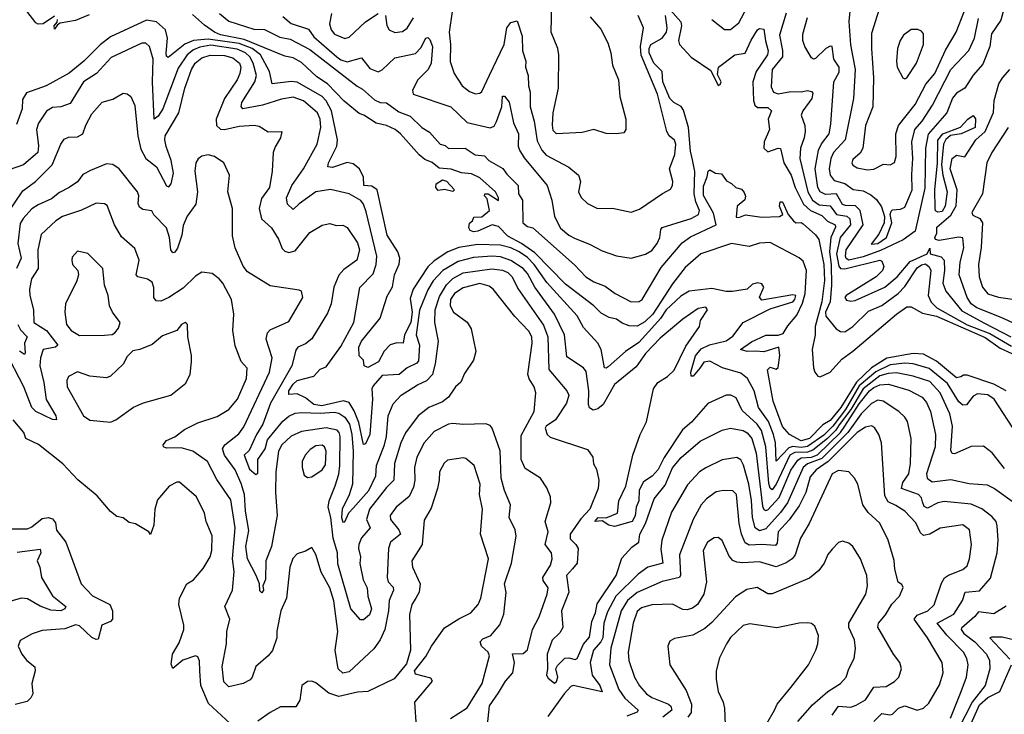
# Model space of a CAD drawing. Extents: x 1245432 to 1420865, y 606325 to 671314.
# Tile 225 of 256: x 1369147 to 1373895, y 620926 to 624275. Entities that reach past the tile are written whole.
import ezdxf

# ---------------------------------------------------------------- set-up
doc = ezdxf.new("R2010")
doc.units = 0

msp = doc.modelspace()

# ---------------------------------------------------------------- linework, layer by layer
at = {"layer": '0CON20XD'}
for points in [[(1371246.5, 624415), (1371217, 624215), (1371224.3, 624155), (1371222.3, 624072.3), (1371242.2, 624015), (1371281.1, 623955), (1371315, 623928.9), (1371345, 623916.7), (1371365, 623920), (1371375, 623929.2), (1371412.1, 624007.9), (1371483.4, 624155), (1371495, 624235.5), (1371515, 624260.4), (1371545, 624268.8), (1371570.5, 624195), (1371571.9, 624125), (1371586.7, 624075), (1371585.3, 624045), (1371598.7, 624005), (1371600.7, 623955), (1371608.4, 623925), (1371608.9, 623855), (1371627.6, 623785), (1371641.3, 623691.3), (1371665, 623645.5), (1371685, 623622), (1371794.2, 623564.2), (1371841.9, 623525), (1371850.6, 623495), (1371841.1, 623445), (1371855, 623418), (1371885, 623389.2), (1371932.5, 623365), (1372005, 623366.5), (1372095, 623346.9), (1372135, 623360.6), (1372246.4, 623436.4), (1372285, 623458), (1372294.6, 623475.4), (1372296, 623495), (1372280, 623555), (1372306.7, 623625), (1372310.6, 623675), (1372303.7, 623693.7), (1372279.4, 623715), (1372267.5, 623735), (1372222.5, 623915), (1372144, 624104), (1372139.6, 624145), (1372154.2, 624235), (1372129.5, 624295)], [(1371898.2, 624288.2), (1371949.4, 624229.4), (1371982.8, 624162.8), (1371998, 624115), (1372006, 624056), (1372033.8, 623985), (1372041.5, 623905), (1372070, 623795), (1372070, 623745), (1372060.7, 623729.3), (1372025, 623723.8), (1371975, 623726), (1371915, 623746), (1371859.5, 623730.5), (1371735, 623723.8), (1371719.9, 623739.9), (1371715.3, 623765.3), (1371719.5, 623825), (1371744.6, 623945), (1371746.9, 624105), (1371742.2, 624135), (1371710, 624215), (1371712.5, 624355)], [(1369315, 624291.8), (1369260, 624255), (1369235, 624252.5), (1369225, 624259.6), (1369181.4, 624315)], [(1370110.2, 624305), (1370155, 624267.5), (1370275, 624229.1), (1370327.6, 624227.6), (1370400.3, 624190.3), (1370451.2, 624181.2), (1370545, 624131.3), (1370773.9, 623953.9), (1370800.2, 623940.2), (1370858, 623888), (1370885, 623875.6), (1370915, 623873.2), (1370975, 623831), (1371028.9, 623808.9), (1371085.3, 623755), (1371122.5, 623732.5), (1371175, 623674.8), (1371197.6, 623667.6), (1371215, 623653.9), (1371295, 623655.6), (1371342.7, 623622.7), (1371388.1, 623618.1), (1371408.5, 623595), (1371476.9, 623556.9), (1371495, 623530.3), (1371550.7, 623475), (1371552.6, 623435), (1371571.4, 623405), (1371572.2, 623295), (1371595, 623277.5), (1371620.9, 623270.9), (1371822.5, 623092.5), (1371877.1, 623035), (1371915, 623010.2), (1371969.4, 622989.4), (1372018.2, 622955), (1372095, 622914.3), (1372134.3, 622915.7), (1372148.6, 622925), (1372240.2, 623079.8), (1372340.6, 623199.4), (1372381.9, 623228.1), (1372504.5, 623285), (1372492.1, 623342.1), (1372443.7, 623426.3), (1372445, 623472.5), (1372462.6, 623517.4), (1372466.1, 623543.9), (1372475, 623551.2), (1372502.5, 623535), (1372531.2, 623531.2), (1372555, 623497.5), (1372580, 623485), (1372600, 623465), (1372627, 623457), (1372640.7, 623440.7), (1372646.4, 623423.6), (1372643.9, 623406.1), (1372606.7, 623375), (1372602.4, 623322.4), (1372615, 623321.5), (1372646, 623334), (1372725, 623322.4), (1372811.2, 623325), (1372827.5, 623335), (1372811.2, 623375), (1372813.9, 623396.1), (1372825, 623396.7), (1372852.5, 623335), (1372877.5, 623305), (1372890, 623295), (1372915, 623296.7), (1372925, 623291.2), (1372985, 623237.1), (1373000, 623215), (1373024.7, 623095), (1373028, 623018), (1373014.6, 622915), (1372982.4, 622795), (1372982.5, 622755), (1372968.7, 622685), (1372975, 622596), (1372980.8, 622575), (1372995, 622555.4), (1373007.6, 622552.4), (1373055.2, 622574.8), (1373111.3, 622638.7), (1373165, 622676.8), (1373375, 622855.3), (1373425, 622890.2), (1373445, 622891), (1373500.5, 622860.5), (1373568.3, 622845), (1373803.1, 622743.1), (1373875, 622691.7), (1373930.4, 622665)], [(1370650, 624305), (1370641.4, 624255), (1370648.8, 624225), (1370665, 624204.7), (1370715, 624184.5), (1370735, 624190), (1370815, 624264.7), (1370875, 624304.5)], [(1372285, 624320.8), (1372335, 624264.3), (1372338, 624245), (1372324, 624175), (1372328.8, 624155), (1372385, 624094.4), (1372480, 624030), (1372515, 623956.7), (1372525, 623962), (1372530, 623975), (1372511.1, 624011.1), (1372517.1, 624045), (1372595, 624105.4), (1372645, 624112.7), (1372674.3, 624175.7), (1372705, 624225.6), (1372715, 624231.4), (1372735, 624228.8), (1372742.6, 624172.6), (1372756.7, 624125), (1372752.9, 624105), (1372697.8, 624025), (1372682.8, 623975), (1372684.7, 623884.7), (1372691.8, 623861.8), (1372705, 623851), (1372755, 623851.2), (1372771.6, 623835), (1372756.6, 623795), (1372762.3, 623745), (1372736.4, 623685), (1372735.6, 623655), (1372755, 623637.8), (1372805, 623654.5), (1372815, 623652.9), (1372831.9, 623585), (1372866.6, 623525), (1372886.7, 623465), (1372925.7, 623385), (1372960.6, 623355), (1373015, 623331.2), (1373042.6, 623302.6), (1373079.7, 623285), (1373080.4, 623275), (1373057.7, 623225), (1373051.6, 623155), (1373060.4, 623095), (1373061.4, 622995), (1373054.3, 622915), (1373032.2, 622865), (1373033.8, 622845), (1373083.6, 622783.6), (1373105, 622771.6), (1373125, 622769.5), (1373165, 622794.7), (1373240.3, 622869.7), (1373305, 622897), (1373383, 622955), (1373415, 622987.6), (1373475, 623077.5), (1373495, 623093.4), (1373515, 623096.9), (1373532.5, 623082.5), (1373540.4, 623065), (1373527.5, 622945), (1373542.8, 622912.8), (1373570, 622885), (1373715, 622803.8), (1373825, 622761.8), (1373929.9, 622699.9)], [(1372485, 624275.6), (1372545, 624226.7), (1372575, 624226.7), (1372615, 624259.5), (1372655.4, 624335.4)], [(1372843.3, 624306.7), (1372810.2, 624199.8), (1372825.9, 624125.9), (1372824.9, 624095), (1372775.9, 624035), (1372770.8, 623950.8), (1372782.2, 623925), (1372805, 623917.6), (1372865, 623929.1), (1372915, 623926.5), (1372945, 623932.8), (1372965, 623928.4), (1372971, 623921), (1372966.2, 623895), (1372922.7, 623835), (1372915.5, 623815), (1372932.5, 623765), (1372934.1, 623735), (1372930.3, 623705), (1372911.7, 623655), (1372908, 623605), (1372946.6, 623445), (1372969.5, 623405), (1373002, 623382), (1373055, 623377.3), (1373084.8, 623335), (1373135, 623327.8), (1373149.6, 623315), (1373152.9, 623285), (1373104, 623224), (1373085.3, 623145), (1373096.3, 623086.3), (1373104.9, 623074.9), (1373125, 623073.9), (1373295.3, 623115.3), (1373305, 623111.2), (1373314.3, 623085), (1373307.9, 623065), (1373277.4, 623035), (1373132.4, 622945), (1373126.2, 622935), (1373133.1, 622923.1), (1373155, 622917.1), (1373175, 622920.5), (1373318.5, 622985), (1373378.3, 623035), (1373440.7, 623109.3), (1373523.3, 623145), (1373535, 623173.8), (1373537.9, 623145), (1373591, 623131), (1373605, 623115.8), (1373606, 623066), (1373597.7, 623005), (1373612.5, 622965), (1373690.3, 622870.3), (1373798.8, 622811.2), (1373926.3, 622746.3)], [(1373893, 624325), (1373878.2, 624271.8), (1373833.5, 624206.5), (1373825.5, 624145), (1373790.5, 624059.5), (1373745, 624007.1), (1373705, 623944.1), (1373665, 623920), (1373645, 623896.9), (1373617.2, 623825), (1373527.7, 623722.3), (1373515.2, 623655.2), (1373512.3, 623462.3), (1373464.7, 623255.3), (1373406.8, 623213.2), (1373297.8, 623162.2), (1373215, 623131.2), (1373145, 623115.8), (1373132.9, 623122.9), (1373128.3, 623135), (1373131.9, 623165), (1373213.9, 623285), (1373199, 623355), (1373177, 623377), (1373128.7, 623378.7), (1373115, 623384.4), (1373085, 623434.8), (1373032.6, 623432.6), (1373007.4, 623445), (1372995.7, 623465.7), (1372982.9, 623555), (1372998, 623645), (1373013.2, 623676.8), (1373050.8, 623725), (1373058.7, 623771.3), (1373072.9, 623975), (1373098.9, 624021.1), (1373099, 624045), (1373072.2, 624085), (1373064.6, 624144.6), (1373055, 624146.7), (1373033.9, 624136.1), (1372985, 624087.1), (1372975, 624084.2), (1372965, 624090), (1372932.2, 624145), (1372923.5, 624175), (1372923.6, 624205), (1372946.2, 624285)], [(1373149.1, 624315), (1373144.6, 624265.4), (1373153.8, 624153.8), (1373176.2, 624035), (1373168.1, 623895), (1373126.8, 623695), (1373071.6, 623635), (1373057.7, 623605), (1373049.8, 623555), (1373054.8, 623525), (1373075, 623498.6), (1373126.2, 623485), (1373166, 623456), (1373215, 623448.7), (1373251, 623431), (1373278.4, 623408.4), (1373302, 623372), (1373317.5, 623325), (1373315.8, 623295), (1373289.7, 623240.2), (1373252.6, 623192.6), (1373285, 623196), (1373327.1, 623225), (1373351.9, 623295), (1373344.2, 623335), (1373348.5, 623351.5), (1373355, 623358.6), (1373395, 623360.4), (1373415, 623370), (1373434.2, 623415.8), (1373451.1, 623455), (1373448.1, 623528.1), (1373454.5, 623605), (1373449.5, 623685), (1373463.1, 623745), (1373498.1, 623785), (1373547.9, 623862.1), (1373636.3, 624033.7), (1373723.7, 624126.3), (1373750.5, 624185), (1373770.1, 624279.9)], [(1373290.9, 624325), (1373255, 624207.5), (1373253.8, 624136.2), (1373264.8, 623995), (1373260.6, 623855), (1373224.8, 623765), (1373213.1, 623655), (1373199.2, 623630.9), (1373165, 623600.8), (1373159.4, 623585), (1373165, 623573.1), (1373185, 623560), (1373235, 623550.8), (1373265, 623554.6), (1373312.5, 623577.5), (1373345, 623575.6), (1373365, 623585.8), (1373373.4, 623615), (1373371.6, 623725), (1373384.7, 623765), (1373465, 623865.4), (1373516.4, 623963.6), (1373560, 624015), (1373612, 624128), (1373662.1, 624215), (1373703.3, 624316.7)], [(1373956.9, 622275), (1373846.5, 622445), (1373815, 622465.8), (1373765, 622470.9), (1373745, 622460), (1373712.3, 622417.7), (1373695, 622415.5), (1373675, 622432.8), (1373620.4, 622520.4), (1373532.7, 622592.7), (1373455, 622615.4), (1373415, 622619.2), (1373345, 622610.7), (1373275, 622577.2), (1373195, 622509.5), (1373128.2, 622395), (1373068.5, 622315), (1373025, 622271.4), (1372945, 622216.6), (1372915, 622211.7), (1372875, 622216.9), (1372855, 622210.1), (1372795, 622146.7), (1372791.8, 622235), (1372782.4, 622275), (1372757.7, 622337.7), (1372708.7, 622405), (1372689.3, 622485), (1372655.7, 622545), (1372625, 622569.8), (1372535.5, 622595.5), (1372475, 622629), (1372446.2, 622623.8), (1372426, 622595), (1372395, 622556.4), (1372385, 622556), (1372382.5, 622575), (1372405, 622654.6), (1372432.3, 622687.7), (1372473.4, 622706.6), (1372554.3, 622725.7), (1372585, 622749.1), (1372636.2, 622815), (1372765, 622880.5), (1372875, 622914.8), (1372885.2, 622925), (1372890, 622945), (1372875, 622947.6), (1372725, 622923.1), (1372713.7, 622936.3), (1372735.6, 622985), (1372725, 623001.4), (1372705, 623005.4), (1372680.9, 622999.1), (1372655, 622975.8), (1372584.8, 622964.8), (1372553.8, 622963.8), (1372485, 622978.3), (1372375, 622966.5), (1372335, 622940.9), (1372264.1, 622875), (1372236.7, 622833.3), (1372195, 622788.1), (1372132.3, 622717.7), (1372068.7, 622675), (1371985, 622600.4), (1371975, 622593.8), (1371966.4, 622596.4), (1371950, 622685), (1371935, 622714.6), (1371865, 622791.2), (1371835, 622846.6), (1371687.9, 623007.9), (1371627.2, 623095), (1371595, 623127.5), (1371555, 623155.1), (1371514.9, 623174.9), (1371465, 623187.4), (1371355, 623190.6), (1371265, 623175.5), (1371211.2, 623155), (1371145, 623112.1), (1371115, 623083), (1371044.7, 622975.3), (1371029.1, 622930.9), (1371039.2, 622865), (1371033.5, 622815), (1371002.1, 622755), (1370995.2, 622714.8), (1370965, 622715.9), (1370933.1, 622706.9), (1370904.2, 622675.8), (1370877.1, 622625), (1370825, 622598.1), (1370808, 622605), (1370805, 622632.5), (1370783.3, 622653.3), (1370781.5, 622695), (1370795.5, 622725), (1370885.2, 622834.8), (1370917.9, 622942.1), (1370944.1, 622985.9), (1370954.8, 623045), (1370976.5, 623096.5), (1370980, 623125), (1370970, 623155), (1370918.7, 623235), (1370870, 623455), (1370845, 623472.7), (1370806.7, 623475), (1370804.3, 623515), (1370784.8, 623554.8), (1370755, 623580.3), (1370726.4, 623586.4), (1370655, 623562), (1370632.2, 623565), (1370635.4, 623585), (1370675.8, 623665), (1370679.6, 623695), (1370650.4, 623835), (1370625, 623883.3), (1370605, 623904.1), (1370485, 623973), (1370455, 623976.8), (1370364.8, 623964.8), (1370350.9, 624025), (1370307.4, 624105), (1370267.9, 624135), (1370205, 624159.6), (1370055, 624181.5), (1369985.4, 624174.6), (1369942.6, 624157.4), (1369862.2, 624092.2), (1369855, 624098), (1369852.7, 624112.7), (1369858.9, 624185), (1369849.2, 624225), (1369806.5, 624265), (1369758.3, 624271.7), (1369585, 624192), (1369535, 624154.2), (1369455.3, 624075), (1369385, 624017.2), (1369275, 623955.8), (1369178.8, 623921.2), (1369159.8, 623890.2), (1369158.2, 623845), (1369130.7, 623769.3)], [(1369482.4, 624297.6), (1369415, 624270), (1369342.5, 624257.5), (1369329.5, 624250.5), (1369315, 624228.8), (1369312.5, 624245), (1369327, 624263), (1369328.9, 624275)], [(1371226.7, 623553.3), (1371168.8, 623558.8), (1371135, 623586.7), (1371100.5, 623600.5), (1371072.7, 623622.7), (1370982.2, 623725), (1370957.8, 623745), (1370915, 623765.2), (1370865, 623776.1), (1370806.8, 623815), (1370783, 623823), (1370711.2, 623881.2), (1370630.8, 623965), (1370579.5, 623999.5), (1370505, 624068.8), (1370465, 624090), (1370425, 624098.5), (1370229.4, 624179.4), (1370115, 624201.2), (1370085.3, 624215), (1370037.5, 624247.5), (1369979.4, 624299.4)], [(1370415, 624289.8), (1370455, 624256.7), (1370538.6, 624228.6), (1370565, 624192.4), (1370675.3, 624095.3), (1370695, 624080.7), (1370725, 624071.3), (1370795, 624090.9), (1370835, 624040), (1370875, 624023.8), (1370895, 624032.1), (1370955, 624090), (1371055, 624111.1), (1371080.5, 624139.5), (1371105, 624186.2), (1371115, 624188.8), (1371125, 624178.8), (1371137.3, 624145), (1371131, 624065), (1371116.2, 624033.8), (1371066, 623985), (1371041.4, 623935), (1371043.8, 623915), (1371225, 623854.2), (1371305, 623779), (1371415, 623752.5), (1371435, 623761.4), (1371446.7, 623783.3), (1371472.2, 623855), (1371474.5, 623905.5), (1371485, 623906), (1371506.9, 623876.9), (1371527.8, 623777.8), (1371551.9, 623725), (1371551, 623665), (1371556.3, 623645), (1371578.8, 623608.8), (1371690.4, 623475), (1371713.5, 623405), (1371725, 623326), (1371755, 623270), (1371795, 623235.4), (1371825, 623218.9), (1371895, 623192.3), (1371955, 623160.8), (1372025, 623136.2), (1372095, 623125.3), (1372165, 623143.8), (1372195, 623161.6), (1372221, 623195), (1372233.8, 623225), (1372237.7, 623262.3), (1372245, 623272.3), (1372385, 623315.8), (1372420.8, 623335), (1372425.5, 623355), (1372406.5, 623396.5), (1372398.8, 623435), (1372403.2, 623543.2), (1372390.9, 623599.1), (1372380.9, 623640.9), (1372371.5, 623755), (1372348, 623838), (1372336.4, 623856.4), (1372300.8, 623875), (1372282.5, 623895), (1372248.6, 623975), (1372244.9, 624025), (1372204.6, 624065), (1372182.5, 624115), (1372182.2, 624135), (1372190.3, 624155), (1372245.1, 624184.9), (1372265.4, 624215), (1372268.9, 624235), (1372260.6, 624295)], [(1370910.5, 624295), (1370916.5, 624246.5), (1370928.1, 624225), (1370955, 624212.3), (1370993, 624217), (1371015, 624233.5), (1371045.7, 624284.3)], [(1373415, 623990), (1373425, 623994.4), (1373471.5, 624065), (1373505.6, 624155), (1373505.9, 624205.9), (1373495, 624220), (1373477.1, 624227.1), (1373445, 624227.5), (1373409.4, 624200.6), (1373392.2, 624175), (1373379.4, 624135), (1373374.5, 624075), (1373378.6, 624045), (1373405, 623994), (1373415, 623990)], [(1373895, 622110.9), (1373836, 622186), (1373795, 622218.1), (1373735, 622216.2), (1373655, 622180.9), (1373642.7, 622182.7), (1373636.8, 622196.8), (1373644.5, 622315), (1373632.2, 622375), (1373585.2, 622475), (1373535, 622530), (1373455, 622556.2), (1373375, 622572.2), (1373335, 622569.3), (1373295, 622557.2), (1373214.2, 622495), (1373154.1, 622395), (1373099.2, 622320.8), (1373082.5, 622295), (1373043, 622255), (1372970.7, 622199.3), (1372945, 622189.9), (1372885, 622188.1), (1372860.9, 622175), (1372795, 622034.8), (1372775, 622007.3), (1372765, 622015.4), (1372758.6, 622038.6), (1372745.5, 622215.5), (1372723.7, 622293.7), (1372702.4, 622325), (1372630.9, 622390.9), (1372601.3, 622451.3), (1372576.2, 622465), (1372553.8, 622465), (1372465.8, 622424.2), (1372385.6, 622334.4), (1372342.9, 622297), (1372255, 622164), (1372225, 622106.7), (1372196.2, 622073.8), (1372155, 622046.5), (1372133.4, 622006.6), (1372132.9, 621955), (1372119, 621925), (1372115, 621882.5), (1372100.6, 621855), (1372015, 621831.5), (1371987.5, 621837.5), (1371955, 621858.8), (1371920, 621855), (1371936, 621875), (1371975, 621872.3), (1372029.2, 621895), (1372036.2, 621955), (1372069.6, 622025), (1372102.9, 622175), (1372139.3, 622275), (1372169.2, 622335), (1372203.4, 622495), (1372224.7, 622525), (1372271.3, 622555), (1372302.7, 622585), (1372358.7, 622701.3), (1372424.2, 622795), (1372429.4, 622825), (1372463.3, 622875), (1372455, 622888.8), (1372418.3, 622881.7), (1372345, 622830.4), (1372235, 622739.4), (1372163.8, 622665), (1372119.6, 622600.4), (1372015, 622516.2), (1371961, 622419), (1371935, 622397.8), (1371911.5, 622391.5), (1371895, 622402.9), (1371889.2, 622419.2), (1371891.2, 622485), (1371878.3, 622578.3), (1371865.8, 622595.8), (1371785, 622649.4), (1371773.8, 622755), (1371725.2, 622855), (1371631.2, 622985), (1371595, 623051.4), (1371575.2, 623075), (1371515, 623113.4), (1371465, 623130.6), (1371425, 623133.8), (1371335, 623127.3), (1371261.1, 623108.9), (1371187.1, 623065), (1371140.9, 623015), (1371115, 622971.5), (1371075.4, 622874.6), (1371059.3, 622755), (1371074.8, 622705), (1371070.4, 622629.6), (1371061.7, 622618.3), (1371015, 622596.2), (1370975.9, 622564.1), (1370895, 622558.4), (1370850.5, 622509.5), (1370844.3, 622495), (1370847.9, 622445), (1370835.9, 622275), (1370815, 622230), (1370805, 622226.9), (1370802.5, 622232.5), (1370781.8, 622331.8), (1370759.6, 622389.6), (1370735, 622429.8), (1370707.6, 622437.6), (1370603.5, 622413.5), (1370565, 622419.7), (1370525, 622451.9), (1370485, 622471.5), (1370445, 622468.1), (1370444, 622485), (1370465, 622517.6), (1370485, 622535.5), (1370564.7, 622555.3), (1370595, 622590), (1370625, 622600.9), (1370695, 622699.5), (1370757.2, 622815), (1370786.9, 622983.1), (1370850.4, 623049.6), (1370865.2, 623095), (1370868.9, 623135), (1370817.5, 623347.5), (1370804.7, 623385), (1370792.2, 623402.2), (1370735, 623435.3), (1370645, 623456.7), (1370575, 623444.7), (1370493.9, 623386.1), (1370465, 623359.4), (1370438.2, 623385), (1370434, 623415), (1370459.4, 623475), (1370515.2, 623555), (1370581.6, 623675), (1370598.7, 623755), (1370595.8, 623795.8), (1370582.4, 623825), (1370515, 623882.7), (1370465, 623901.3), (1370408.9, 623891.1), (1370318.1, 623861.9), (1370222.5, 623845), (1370215.4, 623855.4), (1370218.3, 623875), (1370281.3, 623975), (1370289, 624005), (1370272.9, 624065), (1370256.4, 624095), (1370235, 624115.1), (1370195, 624133.1), (1370068.8, 624151.2), (1370015, 624141.9), (1369985, 624129.2), (1369954.9, 624105.1), (1369911.2, 624041.2), (1369836.4, 623845), (1369815, 623809.3), (1369795, 623794.3), (1369787.7, 623975), (1369790.6, 624085), (1369772.8, 624145), (1369755, 624160.9), (1369735, 624161.9), (1369588.4, 624091.6), (1369516.7, 624015), (1369455, 623974.6), (1369389.2, 623870.8), (1369345.3, 623854.7), (1369305, 623851.3), (1369276.5, 623833.5), (1369237.8, 623775), (1369227.2, 623745), (1369236.5, 623666.5), (1369233.8, 623635), (1369165, 623574.1), (1369095, 623550)], [(1369084.4, 623335), (1369161.3, 623448.7), (1369223.1, 623495), (1369303.1, 623575), (1369345, 623674), (1369361.1, 623698.9), (1369382, 623708), (1369425, 623709.1), (1369451.1, 623725), (1369465, 623765.7), (1369495, 623821.1), (1369545, 623876.2), (1369595, 623890.8), (1369645, 623920.6), (1369665, 623917.5), (1369682.5, 623905), (1369701.1, 623861.1), (1369715.8, 623715), (1369730.3, 623650.3), (1369755, 623604.7), (1369805.9, 623565.9), (1369855, 623473.8), (1369865, 623469.2), (1369877.1, 623482.9), (1369888.4, 623535), (1369877, 623595), (1369853.4, 623663.4), (1369846, 623695), (1369848.9, 623715), (1369914.1, 623825), (1369942.2, 623945), (1369974.8, 624035), (1369993.1, 624065), (1370025, 624090.4), (1370065, 624103.7), (1370135, 624102.7), (1370175, 624090.9), (1370206.9, 624065), (1370212.4, 624045), (1370208.3, 624015), (1370195.2, 623984.8), (1370134.7, 623895), (1370094, 623795), (1370095, 623764.4), (1370115, 623747.5), (1370134.7, 623744.7), (1370205, 623761.2), (1370276.7, 623766.7), (1370300.8, 623760.8), (1370345, 623733.3), (1370410, 623735), (1370404, 623705), (1370377.8, 623662.2), (1370369.4, 623635), (1370364.5, 623545), (1370351.5, 623465), (1370312.9, 623412.9), (1370300.8, 623365), (1370312.7, 623315), (1370360.8, 623270.8), (1370395, 623216.7), (1370411.8, 623171.8), (1370425, 623158), (1370445, 623151.8), (1370475, 623160), (1370545, 623249.4), (1370605, 623283.3), (1370641.9, 623291.9), (1370672.7, 623282.7), (1370705, 623283.6), (1370725, 623273.5), (1370775, 623198.1), (1370784.6, 623165), (1370772.7, 623115), (1370709.1, 623070.9), (1370686.4, 623043.6), (1370661.5, 622985), (1370649.1, 622905), (1370630.9, 622859.1), (1370554.8, 622735.2), (1370525, 622711.1), (1370488.6, 622695), (1370478, 622682), (1370458.6, 622605), (1370356.6, 622425), (1370319.6, 622325), (1370288.8, 622275), (1370252.7, 622197.3), (1370228.5, 622175), (1370255, 622108.2), (1370285, 622082.5), (1370295, 622088.8), (1370295.2, 622155), (1370330.2, 622205), (1370341.4, 622248.6), (1370415, 622339.2), (1370445, 622362.9), (1370475, 622377), (1370505, 622381.3), (1370595, 622376.9), (1370662.5, 622382.5), (1370685, 622377.9), (1370715, 622358.4), (1370737.4, 622325), (1370748.7, 622275), (1370754.3, 622195), (1370750.9, 622035), (1370736.2, 621983.8), (1370701, 621915), (1370698.1, 621875), (1370705, 621851.9), (1370715, 621853.3), (1370733.1, 621896.9), (1370755, 621919.5), (1370829.6, 622005), (1370864.4, 622075), (1370866.5, 622125), (1370905.8, 622225), (1370915.5, 622265), (1370924.3, 622365), (1370947, 622423), (1370986.5, 622465), (1371065, 622514.6), (1371109.5, 622535), (1371138.2, 622565), (1371152.2, 622615), (1371166.2, 622725), (1371148.8, 622815), (1371150.8, 622875), (1371170.4, 622939.6), (1371204.3, 622995.7), (1371235, 623026.9), (1371285, 623054.2), (1371423.4, 623073.4), (1371475, 623066.5), (1371500.7, 623055), (1371520.8, 623035), (1371549.3, 622979.3), (1371672.5, 622802.5), (1371693, 622745), (1371698, 622588), (1371785.4, 622485.4), (1371794.4, 622465), (1371783.5, 622425), (1371730, 622345), (1371684.7, 622315), (1371681.3, 622305), (1371689.5, 622275), (1371705, 622261.5), (1371885, 622202), (1371911.1, 622165), (1371913.1, 622133.1), (1371927.8, 622107.8), (1371939.5, 622055), (1371936.2, 622015), (1371896.6, 621915), (1371852, 621868), (1371801.4, 621795), (1371801.7, 621771.7), (1371828.4, 621745), (1371839, 621725), (1371835.7, 621654.3), (1371812.2, 621627.8), (1371783.3, 621595), (1371795.2, 621515), (1371760, 621425), (1371765.8, 621344.2), (1371751.8, 621318.2), (1371715, 621282.9), (1371690, 621215), (1371692, 621145), (1371686.7, 621115), (1371695, 621100), (1371725, 621076), (1371735, 621084.3), (1371741.5, 621105), (1371732.5, 621145), (1371739.6, 621160.4), (1371775, 621196), (1371795, 621198), (1371825, 621189.8), (1371835, 621194.7), (1371866.3, 621263.7), (1371895, 621297.5), (1371906.5, 621373.5), (1371923.2, 621415), (1371931.8, 621458.2), (1372022.8, 621595), (1372050.7, 621679.3), (1372098.7, 621731.3), (1372133.1, 621755), (1372137.1, 621795), (1372164.8, 621845), (1372184.9, 621905.2), (1372205.6, 621964.4), (1372259.4, 622030.6), (1372295, 622114.5), (1372336.8, 622163.2), (1372427.4, 622242.6), (1372535, 622296.1), (1372575, 622304.7), (1372635, 622294.3), (1372655, 622282.3), (1372676.7, 622255), (1372697.6, 622185), (1372729.3, 621929.3), (1372735, 621912.9), (1372745, 621908.4), (1372755, 621912.3), (1372808.4, 621971.6), (1372865, 622103.5), (1372898.4, 622151.6), (1372915, 622161.5), (1372965, 622165.2), (1372993.6, 622176.4), (1373105.6, 622285), (1373125.7, 622315), (1373195, 622422.8), (1373245, 622484.9), (1373265, 622501.8), (1373294.3, 622514.3), (1373336.7, 622516.7), (1373435, 622487.7), (1373499.2, 622455), (1373519.2, 622429.2), (1373538.2, 622385), (1373563.6, 622275), (1373561.9, 622215), (1373519.2, 622085), (1373522.1, 622065), (1373547.1, 622047.1), (1373637.4, 622057.4), (1373725, 622038), (1373811.7, 622031.7), (1373847.5, 622015), (1373955, 621937.7)], [(1373953.8, 622805), (1373879.6, 622839.6), (1373762.5, 622885), (1373735.7, 622905), (1373715.2, 622935), (1373677.4, 623045), (1373681.6, 623105), (1373698.9, 623175), (1373695, 623222.1), (1373675, 623226.6), (1373580.1, 623210.1), (1373563.8, 623215), (1373560, 623225), (1373570, 623245), (1373568.9, 623275), (1373637.4, 623332.6), (1373662.6, 623377.4), (1373667.9, 623455), (1373634.3, 623555), (1373644.1, 623605), (1373665, 623621.6), (1373705, 623614.2), (1373757, 623695), (1373803.3, 623735), (1373842.8, 623827.2), (1373846.2, 623885), (1373868.6, 623965), (1373885.5, 623995), (1373921.2, 624035)], [(1373575, 623346.5), (1373563.8, 623353.8), (1373560.9, 623365), (1373560.4, 623455), (1373573, 623585), (1373575, 623694.4), (1373598.2, 623725), (1373682.8, 623757.2), (1373718.6, 623795), (1373745, 623812), (1373756.5, 623796.5), (1373755, 623754.7), (1373687.5, 623725), (1373635, 623715.6), (1373613, 623697), (1373601.1, 623675), (1373592.6, 623575), (1373598.3, 623525), (1373619.1, 623445), (1373610.2, 623375), (1373595, 623349.6), (1373575, 623346.5)], [(1373913.1, 623755), (1373835.2, 623634.8), (1373810.4, 623585), (1373790.2, 623435), (1373738.1, 623345), (1373742.9, 623332.9), (1373776.2, 623316.2), (1373789.4, 623295), (1373783, 623177), (1373770.6, 623095), (1373773.8, 623035), (1373790.4, 622985), (1373815, 622952.9), (1373866.9, 622936.9), (1373935, 622927.9)], [(1371455, 621028.5), (1371490, 621085), (1371524.7, 621125), (1371533.5, 621175), (1371522.4, 621217.6), (1371575, 621219.3), (1371595, 621236), (1371619.5, 621335), (1371651.2, 621395), (1371689.6, 621505), (1371694.6, 621535), (1371671.1, 621571.1), (1371668.8, 621585), (1371706.7, 621645), (1371714.5, 621674.5), (1371711.8, 621705), (1371680.7, 621745), (1371695.5, 621805.5), (1371680.9, 621855), (1371707.5, 621945), (1371705.7, 621975), (1371688.3, 622018.3), (1371658.1, 622065), (1371585, 622111.4), (1371564.7, 622155), (1371565, 622270), (1371628, 622385), (1371635.4, 622475.4), (1371627.7, 622505), (1371603.2, 622543.2), (1371597.1, 622565), (1371618, 622715), (1371615.8, 622745), (1371602.6, 622772.6), (1371533.7, 622843.7), (1371429.6, 622975), (1371410, 622990), (1371365, 623002.2), (1371285, 622982.1), (1371242.9, 622955), (1371224.2, 622925), (1371222.7, 622895), (1371238.1, 622865), (1371305, 622815.7), (1371324, 622784), (1371345.8, 622675), (1371335, 622632.5), (1371291.7, 622568.3), (1371273.7, 622526.3), (1371248.1, 622505), (1371215, 622455.5), (1371185, 622432.3), (1371119.2, 622405), (1371068.9, 622365), (1371006.6, 622283.4), (1370985.2, 622234.8), (1370953.3, 622135), (1370950.7, 622055), (1370915, 622020), (1370833.8, 621915), (1370819.2, 621865), (1370836.9, 621825), (1370794.2, 621775.8), (1370782.5, 621745), (1370781, 621725), (1370790.6, 621685), (1370786.7, 621653.3), (1370803.7, 621573.7), (1370822, 621535), (1370824.7, 621495), (1370842.6, 621435), (1370834.1, 621405), (1370805, 621381.8), (1370790.7, 621380.7), (1370743.3, 621435), (1370680.6, 621650.6), (1370679.3, 621705), (1370658.2, 621775), (1370646.5, 621875), (1370634.5, 621925), (1370639.6, 621955), (1370667.3, 622027.3), (1370686.3, 622083.7), (1370690.6, 622125), (1370692.3, 622265), (1370687.1, 622285), (1370677.7, 622295), (1370625, 622306.9), (1370505, 622289.2), (1370455, 622267.2), (1370411.2, 622225), (1370394.7, 622195), (1370381.7, 622095), (1370380, 621995), (1370388, 621885), (1370361.4, 621735), (1370332.8, 621665), (1370331.2, 621575), (1370318.9, 621545), (1370322.2, 621525), (1370315, 621510.8), (1370305, 621521.2), (1370302.5, 621555), (1370287.2, 621595), (1370245.1, 621675.1), (1370237.8, 621735), (1370251.9, 621811.9), (1370235.1, 621905.1), (1370231.2, 621985), (1370215, 622038.5), (1370185, 622103.8), (1370134.8, 622175), (1370124.7, 622205.3), (1370135.6, 622225), (1370202.6, 622277.4), (1370227.6, 622312.4), (1370351.6, 622575), (1370363.8, 622645), (1370335.3, 622735), (1370341.8, 622765), (1370355, 622778.9), (1370445, 622819.4), (1370511.4, 622935), (1370506.2, 622965), (1370495, 622971.2), (1370355, 622991.9), (1370245, 623058.9), (1370225, 623085.6), (1370185.3, 623175.3), (1370173.1, 623233.1), (1370172.5, 623365), (1370150, 623445), (1370159.1, 623525), (1370130.8, 623585), (1370085.7, 623615), (1370055, 623623.8), (1370025, 623616.9), (1370006.7, 623603.3), (1369996.2, 623585), (1369991.3, 623545), (1370003.9, 623445), (1369995.4, 623385), (1369955, 623328.1), (1369935, 623283.1), (1369928.5, 623235), (1369907.2, 623172.8), (1369895, 623153.8), (1369885, 623151.2), (1369875.6, 623165.6), (1369868.8, 623225), (1369855, 623271.4), (1369794.2, 623334.2), (1369783.3, 623353.3), (1369740.2, 623360.2), (1369725, 623370.8), (1369718.5, 623388.5), (1369720.9, 623425), (1369714.7, 623445), (1369626.1, 623556.1), (1369595, 623575.7), (1369565, 623579.5), (1369487.7, 623547.7), (1369451.6, 623528.4), (1369425, 623493.1), (1369384.7, 623465.3), (1369338.3, 623441.7), (1369299.2, 623410.8), (1369235, 623382.5), (1369205, 623362.7), (1369163.2, 623316.8), (1369148.6, 623291.4), (1369138.1, 623195), (1369154.4, 623125), (1369131, 623075)], [(1373903.9, 622485), (1373845, 622517.3), (1373715, 622560.8), (1373698.5, 622561.5), (1373685, 622552.8), (1373665, 622548.1), (1373567.5, 622627.5), (1373505, 622661.4), (1373455, 622664.9), (1373327.7, 622642.3), (1373253.7, 622596.3), (1373182.4, 622527.6), (1373106.7, 622405), (1373055, 622342.7), (1373018.9, 622321.1), (1372956, 622255), (1372915, 622243.7), (1372858.6, 622275), (1372825, 622312.7), (1372780.5, 622435), (1372753.3, 622586.7), (1372765, 622600), (1372795, 622590), (1372805, 622597.5), (1372812.9, 622655), (1372808, 622695), (1372735, 622673.1), (1372695, 622675.9), (1372655.4, 622675.4), (1372622.5, 622685), (1372675, 622721.2), (1372745, 622753.1), (1372805, 622753.8), (1372828.8, 622761.2), (1372851.5, 622798.5), (1372895, 622850.3), (1372922.1, 622907.9), (1372933.8, 622955), (1372941, 623065), (1372925, 623110), (1372906.2, 623126.2), (1372765, 623200.8), (1372715, 623197.6), (1372665, 623180.7), (1372580, 623195), (1372431.1, 623145), (1372355, 623079.6), (1372295, 623000.9), (1372199.2, 622855), (1372161.9, 622818.1), (1372125, 622797.1), (1372085, 622797.9), (1372051.5, 622811.5), (1372025, 622831.5), (1371988.7, 622838.7), (1371950, 622860), (1371915, 622895.2), (1371779.4, 622999.4), (1371630.7, 623150.7), (1371566.1, 623196.1), (1371500.5, 623230.5), (1371455, 623278), (1371425.7, 623285.7), (1371355.2, 623254.8), (1371335, 623252.5), (1371318.5, 623258.5), (1371311.9, 623271.9), (1371316, 623294), (1371330, 623305), (1371337, 623323), (1371375, 623324), (1371412.2, 623355), (1371401.4, 623411.4), (1371387.5, 623425), (1371390, 623435), (1371405.7, 623435.7), (1371455, 623403.3), (1371455.6, 623415), (1371441.1, 623445), (1371365, 623512.3), (1371325, 623531.2), (1371276.9, 623536.9), (1371226.7, 623553.3)], [(1371235, 623446.7), (1371195.8, 623455.8), (1371165, 623451.1), (1371153.8, 623465), (1371155, 623483.3), (1371185, 623502), (1371205, 623495.7), (1371243.3, 623455), (1371235, 623446.7)], [(1370575, 621696.2), (1370555, 621730), (1370525, 621712), (1370485, 621700), (1370463, 621677), (1370449.5, 621635), (1370432.7, 621485), (1370405.3, 621424.7), (1370386.4, 621326.4), (1370386, 621294), (1370365, 621234), (1370345, 621207.5), (1370285, 621156), (1370267.5, 621105), (1370257.4, 621092.6), (1370225, 621074.2), (1370155, 621058.8), (1370131.7, 621081.7), (1370123.4, 621156.6), (1370144.5, 621265), (1370145.5, 621325), (1370160.4, 621385), (1370135.5, 621445), (1370172.8, 621525), (1370180.8, 621615), (1370172.4, 621675), (1370185.6, 621825), (1370165, 621960.5), (1370097.4, 622057.4), (1370051.5, 622145), (1369981.1, 622195), (1369925, 622210.2), (1369855, 622208.1), (1369840, 622215), (1369839.2, 622225), (1369854.5, 622245), (1369895, 622263.9), (1369941.1, 622298.9), (1370005, 622331.4), (1370099.1, 622360.9), (1370155, 622394.6), (1370197.5, 622445), (1370240.4, 622545), (1370244.3, 622594.3), (1370215, 622626.2), (1370185, 622702.5), (1370174.6, 622775.4), (1370179.1, 622855), (1370167.7, 622925), (1370126.4, 623005), (1370108, 623025), (1370075, 623051.2), (1370025, 623057.5), (1369995, 623037.8), (1369935, 622980), (1369865, 622934.7), (1369827.4, 622917.4), (1369805, 622919.4), (1369793.9, 622935), (1369793.9, 622983.9), (1369785, 623008.6), (1369763.5, 623023.5), (1369716, 623035), (1369707.5, 623045), (1369723.3, 623115), (1369701.7, 623171.7), (1369637.7, 623227.7), (1369603.9, 623285), (1369568.8, 623378.8), (1369555, 623387.5), (1369515, 623390), (1369445, 623356.2), (1369353.6, 623325), (1369321.2, 623305), (1369250.8, 623239.1), (1369234.7, 623165.3), (1369236.2, 623075), (1369203.3, 623025), (1369193.9, 622975), (1369194.8, 622945), (1369212.4, 622875), (1369214.5, 622814.5), (1369275.9, 622775.9), (1369331.1, 622705), (1369319.2, 622695), (1369259.4, 622685), (1369247.1, 622645), (1369243.6, 622606.4), (1369263.4, 622525), (1369273.7, 622443.7), (1369320.4, 622365), (1369324.2, 622345.8), (1369305, 622347.7), (1369225, 622385.4), (1369204.8, 622404.8), (1369167.3, 622505), (1369075, 622680.6)], [(1369435, 622751.8), (1369555, 622754.4), (1369592.9, 622757.1), (1369605.6, 622764.4), (1369623, 622787), (1369630.5, 622815), (1369594.5, 622864.5), (1369580, 622895), (1369573.2, 622945), (1369556, 622995), (1369547.5, 623075), (1369475, 623148), (1369425, 623158), (1369400.3, 623129.7), (1369397.5, 623115), (1369401.4, 623095), (1369426.7, 623065), (1369430.6, 623045), (1369422.3, 623015), (1369367.1, 622905), (1369363.6, 622865), (1369372.9, 622805), (1369395, 622775.6), (1369435, 622751.8)], [(1369137.9, 622805), (1369149.7, 622779.7), (1369182.9, 622745), (1369170, 622715), (1369173.2, 622666.8), (1369169.1, 622660.9), (1369145, 622677.2)], [(1369585, 622334.5), (1369610, 622345), (1369695, 622406.2), (1369743, 622427), (1369875.5, 622464.5), (1369947.6, 622522.4), (1369968.2, 622565), (1369975.5, 622625.5), (1369975.5, 622655), (1369957.8, 622745), (1369955.7, 622805), (1369950.3, 622810.3), (1369945, 622814), (1369926.2, 622805), (1369905, 622776), (1369835, 622750.5), (1369785, 622708.9), (1369725.5, 622684.5), (1369692.4, 622677.6), (1369665, 622651.2), (1369645, 622613.8), (1369585, 622556), (1369565, 622548), (1369485, 622555.6), (1369425, 622576.4), (1369382.5, 622555), (1369373.1, 622535), (1369375.8, 622505), (1369455, 622364.3), (1369485, 622344.4), (1369585, 622334.5)], [(1373635, 620907.5), (1373687.4, 621035), (1373712.4, 621105), (1373720.3, 621165), (1373714.2, 621195), (1373698.2, 621225), (1373617.8, 621307.8), (1373571.6, 621365), (1373651.5, 621408.5), (1373693.8, 621475), (1373705.6, 621514.4), (1373775, 621521.5), (1373827.7, 621582.3), (1373860, 621705), (1373864.7, 621765), (1373860.9, 621835), (1373856.1, 621855), (1373835, 621879.6), (1373786.5, 621916.5), (1373735, 621938.9), (1373605, 621952.4), (1373575, 621945.2), (1373525, 621919), (1373508.1, 621928.1), (1373500.3, 621949.7), (1373495, 621969.6), (1373481.8, 621985), (1373398.9, 622015), (1373405, 622043.6), (1373433.7, 622085), (1373442.7, 622135), (1373446.4, 622255), (1373427.4, 622337.4), (1373415, 622358.1), (1373385.7, 622385.7), (1373310, 622435), (1373285, 622440.5), (1373255, 622424.2), (1373205, 622374.8), (1373140.1, 622285), (1373015, 622158.8), (1372946.5, 622133.5), (1372925, 622115.9), (1372848.5, 621945), (1372815, 621898), (1372745, 621819.5), (1372715, 621810), (1372694.1, 621824.1), (1372680.7, 621875), (1372675, 621956.2), (1372663, 622035), (1372637.4, 622127.4), (1372625, 622153.3), (1372605, 622164.6), (1372535, 622153.3), (1372455, 622114.7), (1372424.8, 622095.2), (1372367.4, 622032.6), (1372289.3, 621900.7), (1372243.5, 621765), (1372238.3, 621721.7), (1372248.2, 621655), (1372175, 621635.3), (1372128.4, 621601.6), (1372021.6, 621495), (1371980.5, 621419.5), (1371963, 621365), (1371958.3, 621295), (1371948.9, 621275), (1371914, 621235), (1371897.7, 621175), (1371908, 621115), (1371944.7, 621065), (1371955, 621033.3), (1371815, 621063.9), (1371805, 621060.4), (1371772.2, 621025), (1371693.3, 620915)], [(1370015.8, 621135.8), (1370013.3, 621183.3), (1370005, 621202.5), (1369995, 621207.5), (1369933.3, 621186.7), (1369885, 621146.2), (1369876.8, 621166.8), (1369883.8, 621216.2), (1369915, 621270), (1369938.5, 621335), (1369938.9, 621355), (1369914, 621455), (1369917.5, 621485), (1369953.3, 621555), (1369985, 621573.8), (1370030.7, 621629.3), (1370064.7, 621685.3), (1370073.9, 621715), (1370075.4, 621785.4), (1370045.4, 621855.4), (1370038.2, 621895), (1369999.5, 621975), (1369916.7, 622045), (1369903.8, 622045), (1369868.1, 622025), (1369810.5, 621959.5), (1369798.5, 621915), (1369792.7, 621837.3), (1369777.5, 621792.5), (1369770, 621805), (1369705, 621843.3), (1369675, 621850), (1369645, 621873.3), (1369615, 621880), (1369583.9, 621903.9), (1369519.7, 621979.7), (1369426.2, 622056.2), (1369355, 622132.9), (1369236.7, 622226.7), (1369175.7, 622255.7), (1369166, 622285), (1369115.6, 622345)], [(1371224.4, 620905), (1371305, 620957.5), (1371377.6, 621075), (1371413, 621207), (1371406.5, 621225), (1371373.3, 621255), (1371366.7, 621275), (1371379.8, 621290.2), (1371419.4, 621305), (1371426.7, 621315), (1371462.3, 621357.7), (1371481.7, 621408.3), (1371493.1, 621513.1), (1371484.6, 621554.6), (1371517.5, 621655), (1371540.9, 621785), (1371536.2, 621815), (1371506.4, 621875), (1371513.1, 621935), (1371484.2, 622005), (1371468.4, 622065), (1371463.8, 622196.2), (1371424.5, 622304.5), (1371415, 622318), (1371395, 622325.6), (1371285, 622322.7), (1371235, 622327.4), (1371215, 622324.7), (1371145, 622288.7), (1371097.5, 622235), (1371061.8, 622165), (1371050.3, 622115), (1371051.7, 622055), (1371045, 622020.8), (1371024.4, 621975.6), (1370962.7, 621925), (1370932.5, 621885), (1370935.4, 621865), (1370975.2, 621815.2), (1370983.1, 621795), (1370935.5, 621755), (1370924.5, 621725), (1370918.2, 621585), (1370923.8, 621563.8), (1370948, 621538), (1370949.2, 621525), (1370928.6, 621475), (1370925.2, 621425), (1370906.7, 621335), (1370884.7, 621285), (1370855, 621240.9), (1370735, 621130.5), (1370705, 621124.4), (1370682.3, 621145), (1370668.2, 621235), (1370680.3, 621325), (1370662.3, 621472.3), (1370642.6, 621535), (1370600.8, 621610.8), (1370575, 621696.2)], [(1373265, 620891.4), (1373305, 620930), (1373342.8, 620922.8), (1373355, 620926), (1373385, 620954.8), (1373415, 620966.7), (1373475, 620946.4), (1373504.7, 620955.3), (1373530.8, 620979.2), (1373582.3, 621067.7), (1373599.3, 621125), (1373595.4, 621175), (1373524.6, 621295), (1373459.6, 621385), (1373475, 621403.2), (1373526.2, 621425), (1373556.3, 621453.6), (1373591.4, 621558.6), (1373607.1, 621582.9), (1373625, 621596.5), (1373695, 621624.6), (1373715, 621641.5), (1373726.8, 621675), (1373736.2, 621745), (1373726.4, 621815), (1373695, 621838.5), (1373585, 621823.8), (1373536.3, 621793.6), (1373505, 621787.5), (1373491, 621801), (1373468.9, 621848.9), (1373415.5, 621905), (1373372.2, 621932.2), (1373335, 621950.3), (1373318.5, 621978.5), (1373302.7, 622235), (1373289.3, 622275), (1373268.4, 622308.4), (1373255, 622317.3), (1373225, 622310.8), (1373185, 622283.8), (1373045.4, 622144.7), (1372987.7, 622105), (1372959.4, 622070.6), (1372937.2, 621995), (1372905, 621931.1), (1372856.7, 621863.3), (1372804.2, 621805), (1372799.7, 621750.3), (1372790.8, 621739.2), (1372725, 621745.2), (1372665, 621741.3), (1372645, 621752), (1372627.2, 621795), (1372616.3, 621845), (1372602.8, 621985), (1372585, 622003.8), (1372540, 622005), (1372505, 621998.8), (1372459.1, 621965), (1372433.2, 621935), (1372394.4, 621865.6), (1372329.2, 621695), (1372333.2, 621596.8), (1372328.8, 621585), (1372245, 621566.7), (1372125, 621512.6), (1372078.4, 621475), (1372047.8, 621425), (1371996.9, 621245), (1371991.1, 621165), (1372036.6, 621045), (1372064.2, 621004.2), (1372128.5, 620945), (1372124.7, 620935.3), (1372075, 620916.3)], [(1370535, 622067.9), (1370555, 622070.9), (1370605.6, 622104.4), (1370621.9, 622128.1), (1370624, 622194), (1370615.8, 622215.8), (1370605, 622223.3), (1370575, 622219.4), (1370547.5, 622202.5), (1370523.2, 622175), (1370509, 622145), (1370508.4, 622115), (1370518.9, 622078.9), (1370535, 622067.9)], [(1371060.5, 620865), (1371052.5, 620985), (1371138, 621085), (1371129.7, 621099.7), (1371055, 621120), (1371051.2, 621135), (1371105, 621204.3), (1371131.9, 621255), (1371195, 621343.3), (1371263.8, 621386.2), (1371321.8, 621415), (1371358.2, 621455), (1371369.7, 621485), (1371407.6, 621675), (1371369.5, 621795), (1371377.8, 621915), (1371364.6, 621985), (1371366.9, 622035), (1371337.8, 622125), (1371298.8, 622158.8), (1371285, 622161.5), (1371209.7, 622150.3), (1371193.1, 622136.9), (1371170.4, 622095), (1371170, 622055), (1371160.9, 622015), (1371130.8, 621919.2), (1371097.9, 621862.1), (1371087.8, 621745), (1371037.1, 621665), (1371040.8, 621635), (1371077.3, 621555), (1371073.3, 621515), (1371056.2, 621485), (1371037.1, 621455), (1371026.5, 621406.5), (1371031.1, 621235), (1371011.5, 621168.5), (1370953, 621097), (1370825, 621036.2), (1370775, 621032.8), (1370685, 621011.1), (1370637.9, 621027.9), (1370575, 621078.1), (1370555, 621085.8), (1370535, 621084), (1370507.5, 621065), (1370496.8, 620993.2), (1370477.6, 620962.4), (1370405, 620961.2), (1370354.5, 620935), (1370295, 620893.2)], [(1373065, 620922.2), (1373095, 620964.3), (1373155, 620960.9), (1373181, 620969), (1373225, 620996.2), (1373265, 621057.3), (1373325, 621059.4), (1373365.4, 621084.6), (1373385.7, 621105), (1373398.6, 621145), (1373390.6, 621175), (1373361.1, 621215), (1373285.3, 621345.3), (1373288, 621365), (1373322.5, 621405), (1373353, 621457), (1373388.9, 621495), (1373407.6, 621537.6), (1373400.9, 621550.9), (1373383.1, 621563.1), (1373366.9, 621625), (1373363.2, 621666.8), (1373335.3, 621765.3), (1373295, 621846.7), (1373238.5, 621898.5), (1373212.7, 621935), (1373189.1, 622035), (1373172.2, 622065), (1373144.6, 622094.6), (1373095, 622101.6), (1373064.7, 622085), (1372953.9, 621845), (1372911.5, 621775), (1372886.5, 621695), (1372871.1, 621675), (1372843.5, 621656.5), (1372795, 621636.9), (1372715, 621660.5), (1372633.2, 621656.8), (1372605, 621658.8), (1372585, 621667.3), (1372568.7, 621688.7), (1372535, 621762.9), (1372515, 621778.1), (1372495, 621776.7), (1372463.8, 621755), (1372443.1, 621715), (1372458.5, 621565), (1372446.1, 621505), (1372414.8, 621455.2), (1372391.9, 621438.1), (1372365, 621429.1), (1372345, 621431.6), (1372295, 621456.3), (1372195, 621454.1), (1372145, 621438.8), (1372125, 621421.5), (1372105.2, 621365), (1372081.1, 621225), (1372084.7, 621185), (1372111.6, 621105), (1372135, 621063.3), (1372169.6, 621025), (1372195, 621007.2), (1372275, 620975.2), (1372286.6, 620965), (1372291.7, 620945), (1372247.7, 620912.3)], [(1369095, 621820.7), (1369185, 621820.4), (1369205, 621828.8), (1369255, 621869.2), (1369285, 621874.2), (1369305, 621867.5), (1369318.5, 621848.5), (1369324.2, 621814.2), (1369369.1, 621755), (1369443.5, 621555), (1369497.6, 621497.6), (1369581.1, 621455), (1369593.6, 621425), (1369594.2, 621385), (1369585, 621372.5), (1369543.1, 621355), (1369525, 621288.6), (1369515, 621286.5), (1369495, 621295.4), (1369435, 621352.5), (1369416.4, 621356.4), (1369365, 621338.2), (1369255, 621329.2), (1369206.4, 621313.6), (1369148.1, 621281.9), (1369139.2, 621255), (1369156.9, 621215), (1369180.6, 621185), (1369219.1, 621155), (1369220.4, 621135), (1369205.6, 621075), (1369210, 621025), (1369200.8, 621005), (1369182, 620988), (1369125, 620972.2)], [(1372898.5, 620891.5), (1372969.3, 620970.7), (1373044.3, 621035.7), (1373105.3, 621074.7), (1373132.5, 621105), (1373144.5, 621145), (1373170.5, 621195), (1373177.4, 621242.6), (1373172, 621285), (1373144.5, 621345), (1373145.4, 621365), (1373226.7, 621505), (1373234.6, 621545), (1373231.2, 621595), (1373201.5, 621675), (1373165, 621734), (1373145, 621751.4), (1373115, 621760), (1373095, 621753.8), (1373065, 621722), (1373043.8, 621696.2), (1373026.9, 621655), (1373001.2, 621618.8), (1372955, 621582.7), (1372775, 621506.2), (1372755, 621507.1), (1372703, 621537), (1372652.6, 621527.4), (1372598, 621492), (1372485, 621368.5), (1372451, 621339), (1372393.5, 621306.5), (1372305, 621291.4), (1372281.2, 621278.8), (1372272.9, 621255), (1372281.1, 621165), (1372360.3, 621040.3), (1372387.1, 620975), (1372384.7, 620935), (1372368.3, 620911.7)], [(1369135, 621707.8), (1369245, 621721.1), (1369247.9, 621705), (1369231.6, 621665), (1369243.6, 621635), (1369251.2, 621585), (1369305, 621497.7), (1369368.6, 621445), (1369364.3, 621435), (1369344.7, 621425.3), (1369297.4, 621427.4), (1369245, 621447), (1369185, 621482.8), (1369155, 621485.6), (1369082, 621465)], [(1373903.1, 621446.9), (1373845, 621410.3), (1373770.4, 621419.6), (1373752.9, 621397.1), (1373688.3, 621341.7), (1373686.4, 621335), (1373700, 621315), (1373752.6, 621275), (1373808.4, 621215), (1373823.2, 621185), (1373824.7, 621144.7), (1373802.6, 621065), (1373740.5, 620985), (1373673.9, 620855)], [(1372712.1, 620817.9), (1372786.8, 620945), (1372798.8, 620975), (1372865, 621055.6), (1372950, 621165), (1372985.5, 621235), (1372995.5, 621265.5), (1372998.9, 621305), (1372981.3, 621351.3), (1372965, 621364), (1372946.9, 621366.9), (1372905, 621365.5), (1372797.3, 621342.7), (1372668.3, 621361.7), (1372635, 621354.5), (1372575, 621295.5), (1372555.3, 621264.7), (1372521.7, 621198.3), (1372505.6, 621135), (1372505.5, 621095), (1372515.6, 621035), (1372538.9, 620985), (1372545.5, 620955), (1372549.2, 620875)], [(1373922.1, 621192.1), (1373825.7, 621295), (1373835, 621300), (1373885, 621299.8), (1373945, 621285.2)], [(1370161.5, 620881.5), (1370057.6, 620977.6), (1370019.5, 621065), (1370015.8, 621135.8)], [(1373714.4, 620835), (1373775, 620971.2), (1373815, 621007.1), (1373873, 621035), (1373930.3, 621165)], [(1371400, 620845), (1371413, 620967), (1371455, 621028.5)]]:
    msp.add_lwpolyline(points, dxfattribs=at)

doc.saveas('drawing.dxf')
